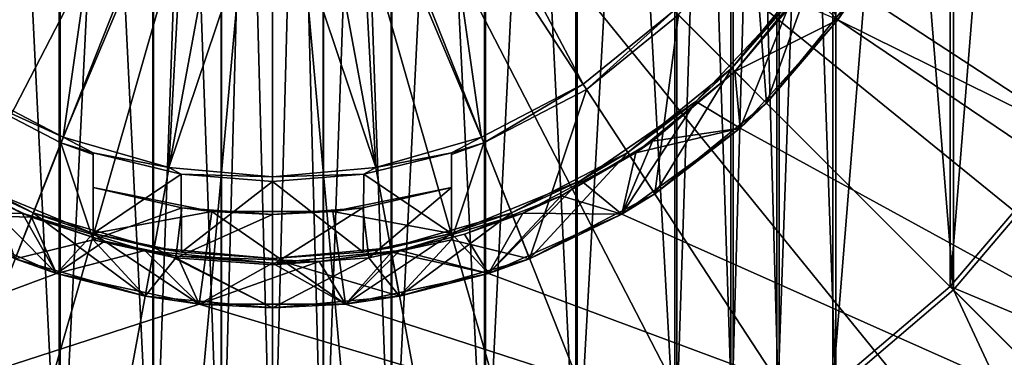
# Model space of a CAD drawing. Header units: metres. Extents: x -901 to 901, y -486 to 401.
# Tile 194 of 256: x -7 to 20, y -21 to -11. Entities that reach past the tile are written whole.
import ezdxf

# ---------------------------------------------------------------- set-up
doc = ezdxf.new("R2010")
doc.units = ezdxf.units.M

msp = doc.modelspace()

# ---------------------------------------------------------------- linework, layer by layer
at = {"layer": 'top0'}
for points in [[(-3.332516, -26.658182, -517.427917), (-5.948157, 26.198927, -517.427917), (-3.332516, 26.658182, -517.427917)], [(-1.426473, -26.827774, -517.427917), (-3.332516, 26.658182, -517.427917), (-1.426473, 26.827774, -517.427917)], [(-1.426473, -26.827774, -517.427917), (-3.332516, -26.658182, -517.427917), (-3.332516, 26.658182, -517.427917)], [(-1.419746, 26.696964, -514.427917), (-3.316785, -26.528145, -514.427917), (-1.419746, -26.696964, -514.427917)], [(-1.419746, 26.696964, -514.427917), (-3.316785, 26.528145, -514.427917), (-3.316785, -26.528145, -514.427917)], [(0, -26.865671, -517.427917), (-1.426473, 26.827774, -517.427917), (0, 26.865671, -517.427917)], [(0, -26.865671, -517.427917), (-1.426473, -26.827774, -517.427917), (-1.426473, 26.827774, -517.427917)], [(0, 26.734688, -514.427917), (-1.419746, -26.696964, -514.427917), (0, -26.734688, -514.427917)], [(0, 26.734688, -514.427917), (-1.419746, 26.696964, -514.427917), (-1.419746, -26.696964, -514.427917)], [(1.426473, -26.827774, -517.427917), (0, 26.865671, -517.427917), (1.426473, 26.827774, -517.427917)], [(1.426473, -26.827774, -517.427917), (0, -26.865671, -517.427917), (0, 26.865671, -517.427917)], [(1.419746, 26.696964, -514.427917), (0, 26.734688, -514.427917), (0, -26.734688, -514.427917)], [(1.419746, 26.696964, -514.427917), (0, -26.734688, -514.427917), (1.419746, -26.696964, -514.427917)], [(3.316785, 26.528145, -514.427917), (1.419746, 26.696964, -514.427917), (1.419746, -26.696964, -514.427917)], [(3.332516, -26.658182, -517.427917), (1.426473, 26.827774, -517.427917), (3.332516, 26.658182, -517.427917)], [(3.332516, -26.658182, -517.427917), (1.426473, -26.827774, -517.427917), (1.426473, 26.827774, -517.427917)], [(5.948157, -26.198927, -517.427917), (3.332516, 26.658182, -517.427917), (5.948157, 26.198927, -517.427917)], [(5.948157, -26.198927, -517.427917), (3.332516, -26.658182, -517.427917), (3.332516, 26.658182, -517.427917)], [(-3.316785, 26.528145, -514.427917), (-5.918982, -26.071234, -514.427917), (-3.316785, -26.528145, -514.427917)], [(-3.316785, 26.528145, -514.427917), (-5.918982, 26.071234, -514.427917), (-5.918982, -26.071234, -514.427917)], [(3.316785, 26.528145, -514.427917), (1.419746, -26.696964, -514.427917), (3.316785, -26.528145, -514.427917)], [(5.918982, 26.071234, -514.427917), (3.316785, 26.528145, -514.427917), (3.316785, -26.528145, -514.427917)], [(-5.948157, -26.198927, -517.427917), (-8.505677, 25.483677, -517.427917), (-5.948157, 26.198927, -517.427917)], [(-3.332516, -26.658182, -517.427917), (-5.948157, -26.198927, -517.427917), (-5.948157, 26.198927, -517.427917)], [(8.505677, -25.483677, -517.427917), (5.948157, 26.198927, -517.427917), (8.505677, 25.483677, -517.427917)], [(8.505677, -25.483677, -517.427917), (5.948157, -26.198927, -517.427917), (5.948157, 26.198927, -517.427917)], [(-5.918982, 26.071234, -514.427917), (-8.463373, -25.359711, -514.427917), (-5.918982, -26.071234, -514.427917)], [(-5.918982, 26.071234, -514.427917), (-8.463373, 25.359711, -514.427917), (-8.463373, -25.359711, -514.427917)], [(5.918982, 26.071234, -514.427917), (3.316785, -26.528145, -514.427917), (5.918982, -26.071234, -514.427917)], [(8.463373, 25.359711, -514.427917), (5.918982, 26.071234, -514.427917), (5.918982, -26.071234, -514.427917)], [(-5.948157, -26.198927, -517.427917), (-8.505677, -25.483677, -517.427917), (-8.505677, 25.483677, -517.427917)], [(8.463373, 25.359711, -514.427917), (5.918982, -26.071234, -514.427917), (8.463373, -25.359711, -514.427917)], [(11.225679, 24.263712, -514.427917), (8.463373, 25.359711, -514.427917), (8.463373, -25.359711, -514.427917)], [(11.281076, -24.382404, -517.427917), (8.505677, 25.483677, -517.427917), (11.281076, 24.382404, -517.427917)], [(11.281076, -24.382404, -517.427917), (8.505677, -25.483677, -517.427917), (8.505677, 25.483677, -517.427917)], [(11.225679, 24.263712, -514.427917), (8.463373, -25.359711, -514.427917), (11.225679, -24.263712, -514.427917)], [(12.790017, 23.476776, -514.427917), (11.225679, 24.263712, -514.427917), (11.225679, -24.263712, -514.427917)], [(12.852788, -23.59174, -517.427917), (11.281076, 24.382404, -517.427917), (12.852788, 23.59174, -517.427917)], [(12.852788, -23.59174, -517.427917), (11.281076, -24.382404, -517.427917), (11.281076, 24.382404, -517.427917)], [(12.790017, 23.476776, -514.427917), (11.225679, -24.263712, -514.427917), (12.790017, -23.476776, -514.427917)], [(14.071715, 22.731705, -514.427917), (12.790017, 23.476776, -514.427917), (12.790017, -23.476776, -514.427917)], [(14.140537, -22.843149, -517.427917), (12.852788, 23.59174, -517.427917), (14.140537, 22.843149, -517.427917)], [(14.140537, -22.843149, -517.427917), (12.852788, -23.59174, -517.427917), (12.852788, 23.59174, -517.427917)], [(15.713568, -21.79101, -517.427917), (14.140537, 22.843149, -517.427917), (15.713568, 21.79101, -517.427917)], [(15.713568, -21.79101, -517.427917), (14.140537, -22.843149, -517.427917), (14.140537, 22.843149, -517.427917)], [(14.071715, 22.731705, -514.427917), (12.790017, -23.476776, -514.427917), (14.071715, -22.731705, -514.427917)], [(15.637327, 21.684502, -514.427917), (14.071715, 22.731705, -514.427917), (14.071715, -22.731705, -514.427917)], [(18.996899, -18.996899, -517.427917), (15.713568, 21.79101, -517.427917), (18.996899, 18.996899, -517.427917)], [(18.996899, -18.996899, -517.427917), (15.713568, -21.79101, -517.427917), (15.713568, 21.79101, -517.427917)], [(15.637327, 21.684502, -514.427917), (14.071715, -22.731705, -514.427917), (15.637327, -21.684502, -514.427917)], [(18.90428, 18.90428, -514.427917), (15.637327, 21.684502, -514.427917), (15.637327, -21.684502, -514.427917)], [(21.79101, -15.713568, -517.427917), (18.996899, 18.996899, -517.427917), (21.79101, 15.713568, -517.427917)], [(21.79101, -15.713568, -517.427917), (18.996899, -18.996899, -517.427917), (18.996899, 18.996899, -517.427917)], [(18.90428, 18.90428, -514.427917), (15.637327, -21.684502, -514.427917), (18.90428, -18.90428, -514.427917)], [(21.684502, 15.637327, -514.427917), (18.90428, 18.90428, -514.427917), (18.90428, -18.90428, -514.427917)], [(21.684502, 15.637327, -514.427917), (18.90428, -18.90428, -514.427917), (21.684502, -15.637327, -514.427917)], [(21.684502, -15.637327, -514.427917), (18.90428, -18.90428, -514.427917), (27.943905, -22.686693, -513.617859)], [(18.996899, -18.996899, -517.427917), (21.79101, -15.713568, -517.427917), (26.73667, -26.736082, -516.470337)], [(18.90428, -18.90428, -514.427917), (15.637327, -21.684502, -514.427917), (25.451712, -25.451094, -513.617859)], [(27.943905, -22.686693, -513.617859), (18.90428, -18.90428, -514.427917), (25.451712, -25.451094, -513.617859)], [(15.713568, -21.79101, -517.427917), (18.996899, -18.996899, -517.427917), (23.832748, -29.354176, -516.470337)], [(23.832748, -29.354176, -516.470337), (18.996899, -18.996899, -517.427917), (26.73667, -26.736082, -516.470337)]]:
    msp.add_3dface(points, dxfattribs=at)
at = {"layer": 'top0123458'}
for points in [[(55.265408, -30.998743, -504.348846), (19.497459, 0.001257, -504.348846), (55.265408, 31.001257, -504.348846)], [(-31.849775, -9.113626, -500.752747), (-30.802641, -12.192237, -500.752747), (-0.00254, 0.001257, -500.478394)], [(-30.802641, -12.192237, -500.752747), (-29.427769, -15.21332, -500.752747), (-0.00254, 0.001257, -500.478394)], [(-29.427769, -15.21332, -500.752747), (-27.728786, -18.125593, -500.752747), (-0.00254, 0.001257, -500.478394)], [(-0.00254, 0.001257, -500.478394), (-27.728786, -18.125593, -500.752747), (-25.719952, -20.877972, -500.752747)], [(-25.719952, -20.877972, -500.752747), (-23.426098, -23.422329, -500.752747), (-0.00254, 0.001257, -500.478394)], [(-23.426098, -23.422329, -500.752747), (-20.881739, -25.716179, -500.752747), (-0.00254, 0.001257, -500.478394)], [(-0.00254, 0.001257, -500.478394), (-20.881739, -25.716179, -500.752747), (-18.129358, -27.725012, -500.752747)], [(-18.129358, -27.725012, -500.752747), (-15.217087, -29.423988, -500.752747), (-0.00254, 0.001257, -500.478394)], [(-15.217087, -29.423988, -500.752747), (-12.196007, -30.798853, -500.752747), (-0.00254, 0.001257, -500.478394)], [(-12.196007, -30.798853, -500.752747), (-9.117401, -31.845984, -500.752747), (-0.00254, 0.001257, -500.478394)], [(-0.00254, 0.001257, -500.478394), (-9.117401, -31.845984, -500.752747), (-6.030228, -32.571651, -500.752747)], [(-6.030228, -32.571651, -500.752747), (-2.979048, -32.990681, -500.752747), (-0.00254, 0.001257, -500.478394)], [(-2.979048, -32.990681, -500.752747), (-0.00254, -33.124676, -500.752747), (-0.00254, 0.001257, -500.478394)], [(-0.00254, -33.124676, -500.752747), (2.973974, -32.990677, -500.752747), (-0.00254, 0.001257, -500.478394)], [(-0.00254, 0.001257, -500.478394), (2.973974, -32.990677, -500.752747), (6.025159, -32.571651, -500.752747)], [(29.422699, -15.213299, -500.752747), (-0.00254, 0.001257, -500.478394), (27.723721, -18.12557, -500.752747)], [(27.723721, -18.12557, -500.752747), (-0.00254, 0.001257, -500.478394), (25.71489, -20.877951, -500.752747)], [(-0.00254, 0.001257, -500.478394), (23.421038, -23.42231, -500.752747), (25.71489, -20.877951, -500.752747)], [(20.876678, -25.716162, -500.752747), (-0.00254, 0.001257, -500.478394), (18.1243, -27.724997, -500.752747)], [(18.1243, -27.724997, -500.752747), (-0.00254, 0.001257, -500.478394), (15.212028, -29.423977, -500.752747)], [(-0.00254, 0.001257, -500.478394), (12.190946, -30.798845, -500.752747), (15.212028, -29.423977, -500.752747)], [(9.112337, -31.84598, -500.752747), (-0.00254, 0.001257, -500.478394), (6.025159, -32.571651, -500.752747)], [(20.876678, -25.716162, -500.752747), (23.421038, -23.42231, -500.752747), (-0.00254, 0.001257, -500.478394)], [(31.8447, -9.113611, -500.752747), (-0.00254, 0.001257, -500.478394), (30.797567, -12.192218, -500.752747)], [(-0.00254, 0.001257, -500.478394), (29.422699, -15.213299, -500.752747), (30.797567, -12.192218, -500.752747)], [(9.112337, -31.84598, -500.752747), (12.190946, -30.798845, -500.752747), (-0.00254, 0.001257, -500.478394)], [(19.071339, -4.053021, -504.348846), (19.497459, 0.001257, -504.348846), (55.265408, -30.998743, -504.348846)], [(17.811596, -7.930108, -504.348846), (19.071339, -4.053021, -504.348846), (55.265408, -30.998743, -504.348846)], [(-4.502054, -5.361054, -504.518829), (-8.674462, -13.263053, -504.518829), (-11.208436, -11.204638, -504.518829)], [(-5.835932, -14.733589, -504.518829), (-8.674462, -13.263053, -504.518829), (-4.502054, -5.361054, -504.518829)], [(-2.396681, -6.576591, -504.518829), (-5.835932, -14.733589, -504.518829), (-4.502054, -5.361054, -504.518829)], [(4.496973, -5.361054, -504.518829), (5.830852, -14.733589, -504.518829), (2.391601, -6.576591, -504.518829)], [(11.203355, -11.204638, -504.518829), (8.669382, -13.263053, -504.518829), (4.496973, -5.361054, -504.518829)], [(4.496973, -5.361054, -504.518829), (8.669382, -13.263053, -504.518829), (5.830852, -14.733589, -504.518829)], [(-2.886205, -15.581703, -504.518829), (-5.835932, -14.733589, -504.518829), (-2.396681, -6.576591, -504.518829)], [(-0.00254, -6.998743, -504.518829), (-2.886205, -15.581703, -504.518829), (-2.396681, -6.576591, -504.518829)], [(2.391601, -6.576591, -504.518829), (2.881124, -15.581703, -504.518829), (-0.00254, -6.998743, -504.518829)], [(5.830852, -14.733589, -504.518829), (2.881124, -15.581703, -504.518829), (2.391601, -6.576591, -504.518829)], [(-0.00254, -15.846272, -504.518829), (-2.886205, -15.581703, -504.518829), (-0.00254, -6.998743, -504.518829)], [(2.881124, -15.581703, -504.518829), (-0.00254, -15.846272, -504.518829), (-0.00254, -6.998743, -504.518829)], [(55.265408, -30.998743, -504.348846), (15.773291, -11.460555, -504.348846), (17.811596, -7.930108, -504.348846)], [(13.405532, -8.764639, -516.818848), (13.786042, -13.787325, -516.818848), (11.324809, -11.326077, -516.818848)], [(16.318872, -10.669333, -516.818848), (13.786042, -13.787325, -516.818848), (13.405532, -8.764639, -516.818848)], [(15.168003, -9.91692, -511.418854), (13.786042, -13.787325, -511.418854), (12.81377, -12.815053, -511.418854)], [(15.168003, -9.91692, -511.418854), (12.81377, -12.815053, -511.418854), (14.474003, -10.904948, -515.318848)], [(12.902159, -12.903441, -509.918854), (15.171781, -10.137899, -509.918854), (14.849785, -10.603974, -507.018829)], [(15.773291, -11.460555, -509.918854), (15.171781, -10.137899, -509.918854), (12.902159, -12.903441, -509.918854)], [(16.318872, -10.669333, -511.418854), (13.786042, -13.787325, -511.418854), (15.168003, -9.91692, -511.418854)], [(12.902159, -12.903441, -507.018829), (12.902159, -12.903441, -509.918854), (14.849785, -10.603974, -507.018829)], [(15.773291, -11.460555, -507.018829), (12.902159, -12.903441, -507.018829), (14.849785, -10.603974, -507.018829)], [(16.318872, -10.669333, -511.418854), (15.773291, -11.460555, -509.918854), (13.786042, -13.787325, -511.418854)], [(13.786042, -13.787325, -516.818848), (16.318872, -10.669333, -516.818848), (15.773291, -11.460555, -515.318848)], [(12.81377, -12.815053, -511.418854), (11.810889, -13.744961, -515.318848), (14.474003, -10.904948, -515.318848)], [(13.045506, -14.490067, -515.318848), (14.474003, -10.904948, -515.318848), (11.810889, -13.744961, -515.318848)], [(13.045506, -14.490067, -515.318848), (15.773291, -11.460555, -515.318848), (14.474003, -10.904948, -515.318848)], [(8.669382, -13.263053, -504.518829), (11.203355, -11.204638, -504.518829), (8.763374, -13.406803, -516.818848)], [(11.203355, -11.204638, -504.518829), (11.324809, -11.326077, -516.818848), (8.763374, -13.406803, -516.818848)], [(11.324809, -11.326077, -516.818848), (10.66805, -16.320156, -516.818848), (8.763374, -13.406803, -516.818848)], [(13.786042, -13.787325, -516.818848), (10.66805, -16.320156, -516.818848), (11.324809, -11.326077, -516.818848)], [(13.045506, -14.490067, -509.918854), (15.773291, -11.460555, -509.918854), (12.902159, -12.903441, -509.918854)], [(15.773291, -11.460555, -507.018829), (13.045506, -14.490067, -507.018829), (12.902159, -12.903441, -507.018829)], [(15.773291, -11.460555, -509.918854), (13.045506, -14.490067, -509.918854), (13.786042, -13.787325, -511.418854)], [(13.045506, -14.490067, -507.018829), (15.773291, -11.460555, -507.018829), (13.045506, -14.490067, -504.348846)], [(13.045506, -14.490067, -504.348846), (15.773291, -11.460555, -507.018829), (15.773291, -11.460555, -504.348846)], [(50.997459, -35.266693, -504.348846), (13.045506, -14.490067, -504.348846), (15.773291, -11.460555, -504.348846)], [(13.786042, -13.787325, -516.818848), (15.773291, -11.460555, -515.318848), (13.045506, -14.490067, -515.318848)], [(50.997459, -35.266693, -504.348846), (15.773291, -11.460555, -504.348846), (55.265408, -30.998743, -504.348846)], [(12.81377, -12.815053, -511.418854), (10.66805, -16.320156, -511.418854), (9.915636, -15.169287, -511.418854)], [(12.81377, -12.815053, -511.418854), (9.915636, -15.169287, -511.418854), (11.810889, -13.744961, -515.318848)], [(10.136617, -15.173063, -509.918854), (12.902159, -12.903441, -509.918854), (10.602692, -14.851068, -507.018829)], [(13.045506, -14.490067, -509.918854), (12.902159, -12.903441, -509.918854), (10.136617, -15.173063, -509.918854)], [(12.902159, -12.903441, -509.918854), (12.902159, -12.903441, -507.018829), (10.602692, -14.851068, -507.018829)], [(13.045506, -14.490067, -507.018829), (10.602692, -14.851068, -507.018829), (12.902159, -12.903441, -507.018829)], [(13.786042, -13.787325, -511.418854), (10.66805, -16.320156, -511.418854), (12.81377, -12.815053, -511.418854)], [(-8.674462, -13.263053, -504.518829), (-5.835932, -14.733589, -504.518829), (-8.768456, -13.406803, -516.818848)], [(-5.835932, -14.733589, -504.518829), (-5.899161, -14.893279, -516.818848), (-8.768456, -13.406803, -516.818848)], [(-7.180387, -18.129614, -516.818848), (-8.768456, -13.406803, -516.818848), (-5.899161, -14.893279, -516.818848)], [(5.830852, -14.733589, -504.518829), (8.669382, -13.263053, -504.518829), (5.894081, -14.893279, -516.818848)], [(8.669382, -13.263053, -504.518829), (8.763374, -13.406803, -516.818848), (5.894081, -14.893279, -516.818848)], [(8.763374, -13.406803, -516.818848), (7.175306, -18.129614, -516.818848), (5.894081, -14.893279, -516.818848)], [(10.66805, -16.320156, -516.818848), (7.175306, -18.129614, -516.818848), (8.763374, -13.406803, -516.818848)], [(9.915636, -15.169287, -511.418854), (8.602699, -15.950717, -515.318848), (11.810889, -13.744961, -515.318848)], [(9.747459, -16.886238, -515.318848), (11.810889, -13.744961, -515.318848), (8.602699, -15.950717, -515.318848)], [(9.747459, -16.886238, -515.318848), (13.045506, -14.490067, -515.318848), (11.810889, -13.744961, -515.318848)], [(13.786042, -13.787325, -511.418854), (13.045506, -14.490067, -509.918854), (10.66805, -16.320156, -511.418854)], [(10.66805, -16.320156, -516.818848), (13.786042, -13.787325, -516.818848), (13.045506, -14.490067, -515.318848)], [(9.747459, -16.886238, -509.918854), (13.045506, -14.490067, -509.918854), (10.136617, -15.173063, -509.918854)], [(13.045506, -14.490067, -509.918854), (9.747459, -16.886238, -509.918854), (10.66805, -16.320156, -511.418854)], [(9.747459, -16.886238, -507.018829), (13.045506, -14.490067, -507.018829), (9.747459, -16.886238, -504.348846)], [(9.747459, -16.886238, -504.348846), (13.045506, -14.490067, -507.018829), (13.045506, -14.490067, -504.348846)], [(9.747459, -16.886238, -504.348846), (13.045506, -14.490067, -504.348846), (50.997459, -35.266693, -504.348846)], [(13.045506, -14.490067, -507.018829), (9.747459, -16.886238, -507.018829), (10.602692, -14.851068, -507.018829)], [(10.66805, -16.320156, -516.818848), (13.045506, -14.490067, -515.318848), (9.747459, -16.886238, -515.318848)], [(-5.899161, -14.893279, -516.818848), (-5.835932, -14.733589, -504.518829), (-5.00254, -15.172153, -513.718811)], [(-5.835932, -14.733589, -504.518829), (-2.886205, -15.581703, -504.518829), (-5.00254, -15.172153, -513.718811)], [(2.881124, -15.581703, -504.518829), (5.830852, -14.733589, -504.518829), (4.99746, -15.172153, -513.718811)], [(5.830852, -14.733589, -504.518829), (5.894081, -14.893279, -516.818848), (4.99746, -15.172153, -513.718811)], [(-5.00254, -17.602436, -516.818848), (-7.180387, -18.129614, -516.818848), (-5.899161, -14.893279, -516.818848)], [(-5.00254, -15.172153, -513.718811), (-5.00254, -15.217722, -516.818848), (-5.899161, -14.893279, -516.818848)], [(-5.899161, -14.893279, -516.818848), (-5.00254, -15.217722, -516.818848), (-5.00254, -17.602436, -516.818848)], [(4.99746, -15.172153, -513.718811), (5.894081, -14.893279, -516.818848), (4.99746, -15.217722, -516.818848)], [(7.175306, -18.129614, -516.818848), (4.99746, -17.602436, -516.818848), (5.894081, -14.893279, -516.818848)], [(5.894081, -14.893279, -516.818848), (4.99746, -17.602436, -516.818848), (4.99746, -15.217722, -516.818848)], [(10.136617, -15.173063, -509.918854), (10.602692, -14.851068, -507.018829), (8.050591, -16.375849, -507.018829)], [(9.747459, -16.886238, -507.018829), (8.050591, -16.375849, -507.018829), (10.602692, -14.851068, -507.018829)], [(-10.141697, -15.173063, -509.918854), (-6.986513, -16.859545, -509.918854), (-8.711265, -16.036842, -507.018829)], [(-9.752541, -16.886238, -509.918854), (-6.986513, -16.859545, -509.918854), (-10.141697, -15.173063, -509.918854)], [(-7.180387, -18.129614, -511.418854), (-9.920717, -15.169287, -511.418854), (-6.674257, -16.851156, -511.418854)], [(-6.674257, -16.851156, -511.418854), (-9.920717, -15.169287, -511.418854), (-8.60778, -15.950717, -515.318848)], [(-2.550542, -15.770238, -513.718811), (-5.00254, -17.420443, -513.718811), (-5.00254, -15.172153, -513.718811)], [(-5.00254, -15.217722, -516.818848), (-5.00254, -15.172153, -513.718811), (-5.00254, -16.142162, -515.318848)], [(-5.00254, -15.172153, -513.718811), (-5.00254, -17.420443, -513.718811), (-5.00254, -16.142162, -515.318848)], [(-5.00254, -15.172153, -513.718811), (-2.886205, -15.581703, -504.518829), (-2.550542, -15.770238, -513.718811)], [(-5.00254, -17.602436, -516.818848), (-5.00254, -15.217722, -516.818848), (-5.00254, -16.142162, -515.818848)], [(-5.00254, -15.217722, -516.818848), (-5.00254, -16.142162, -515.318848), (-5.00254, -16.142162, -515.818848)], [(4.99746, -15.172153, -513.718811), (4.99746, -17.420443, -513.718811), (2.545461, -15.770238, -513.718811)], [(2.881124, -15.581703, -504.518829), (4.99746, -15.172153, -513.718811), (2.545461, -15.770238, -513.718811)], [(4.99746, -15.217722, -516.818848), (4.99746, -16.142162, -515.318848), (4.99746, -15.172153, -513.718811)], [(4.99746, -16.142162, -515.318848), (4.99746, -17.420443, -513.718811), (4.99746, -15.172153, -513.718811)], [(4.99746, -17.602436, -516.818848), (4.99746, -16.142162, -515.818848), (4.99746, -15.217722, -516.818848)], [(4.99746, -16.142162, -515.818848), (4.99746, -16.142162, -515.318848), (4.99746, -15.217722, -516.818848)], [(9.915636, -15.169287, -511.418854), (7.175306, -18.129614, -511.418854), (6.669176, -16.851156, -511.418854)], [(9.915636, -15.169287, -511.418854), (6.669176, -16.851156, -511.418854), (8.602699, -15.950717, -515.318848)], [(6.981432, -16.859545, -509.918854), (10.136617, -15.173063, -509.918854), (8.050591, -16.375849, -507.018829)], [(9.747459, -16.886238, -509.918854), (10.136617, -15.173063, -509.918854), (6.981432, -16.859545, -509.918854)], [(10.66805, -16.320156, -511.418854), (7.175306, -18.129614, -511.418854), (9.915636, -15.169287, -511.418854)], [(-2.886205, -15.581703, -504.518829), (-0.00254, -15.846272, -504.518829), (-2.550542, -15.770238, -513.718811)], [(-0.00254, -15.846272, -504.518829), (2.881124, -15.581703, -504.518829), (2.545461, -15.770238, -513.718811)], [(-2.539455, -17.945322, -513.718811), (-5.00254, -17.420443, -513.718811), (-2.550542, -15.770238, -513.718811)], [(-0.00254, -15.974736, -513.718811), (-2.539455, -17.945322, -513.718811), (-2.550542, -15.770238, -513.718811)], [(-2.550542, -15.770238, -513.718811), (-0.00254, -15.846272, -504.518829), (-0.00254, -15.974736, -513.718811)], [(2.545461, -15.770238, -513.718811), (2.534374, -17.945322, -513.718811), (-0.00254, -15.974736, -513.718811)], [(-0.00254, -15.846272, -504.518829), (2.545461, -15.770238, -513.718811), (-0.00254, -15.974736, -513.718811)], [(4.99746, -17.420443, -513.718811), (2.534374, -17.945322, -513.718811), (2.545461, -15.770238, -513.718811)], [(-9.752541, -16.886238, -515.318848), (-6.028372, -18.544346, -515.318848), (-8.60778, -15.950717, -515.318848)], [(-9.752541, -16.886238, -507.018829), (-8.711265, -16.036842, -507.018829), (-6.720269, -16.967379, -507.018829)], [(-6.986513, -16.859545, -509.918854), (-6.720269, -16.967379, -507.018829), (-8.711265, -16.036842, -507.018829)], [(-6.674257, -16.851156, -511.418854), (-8.60778, -15.950717, -515.318848), (-5.00254, -17.420443, -515.318848)], [(-8.60778, -15.950717, -515.318848), (-6.028372, -18.544346, -515.318848), (-5.00254, -17.420443, -515.318848)], [(-2.530999, -16.708527, -515.818848), (-5.00254, -16.142162, -515.318848), (-1.691707, -16.814114, -515.318848)], [(-2.530999, -16.708527, -515.818848), (-5.00254, -16.142162, -515.818848), (-5.00254, -16.142162, -515.318848)], [(-5.00254, -16.142162, -515.818848), (-2.530999, -16.708527, -515.818848), (-5.00254, -17.602436, -516.818848)], [(-5.00254, -16.142162, -515.318848), (-5.00254, -17.420443, -513.718811), (-5.00254, -17.420443, -515.318848)], [(-1.691707, -16.814114, -515.318848), (-5.00254, -16.142162, -515.318848), (-5.00254, -17.420443, -515.318848)], [(-0.00254, -15.974736, -513.718811), (-0.00254, -18.123743, -513.718811), (-2.539455, -17.945322, -513.718811)], [(2.534374, -17.945322, -513.718811), (-0.00254, -18.123743, -513.718811), (-0.00254, -15.974736, -513.718811)], [(2.525918, -16.708527, -515.818848), (1.686626, -16.814114, -515.318848), (4.99746, -16.142162, -515.318848)], [(1.686626, -16.814114, -515.318848), (4.99746, -17.420443, -515.318848), (4.99746, -16.142162, -515.318848)], [(4.99746, -16.142162, -515.818848), (2.525918, -16.708527, -515.818848), (4.99746, -16.142162, -515.318848)], [(2.525918, -16.708527, -515.818848), (4.99746, -16.142162, -515.818848), (2.690919, -18.099442, -516.818848)], [(4.99746, -16.142162, -515.818848), (4.99746, -17.602436, -516.818848), (2.690919, -18.099442, -516.818848)], [(6.669176, -16.851156, -511.418854), (4.99746, -17.420443, -513.718811), (8.602699, -15.950717, -515.318848)], [(8.602699, -15.950717, -515.318848), (4.99746, -17.420443, -513.718811), (4.99746, -17.420443, -515.318848)], [(6.023291, -18.544346, -515.318848), (8.602699, -15.950717, -515.318848), (4.99746, -17.420443, -515.318848)], [(4.99746, -16.142162, -515.318848), (4.99746, -17.420443, -515.318848), (4.99746, -17.420443, -513.718811)], [(6.023291, -18.544346, -515.318848), (9.747459, -16.886238, -515.318848), (8.602699, -15.950717, -515.318848)], [(6.981432, -16.859545, -509.918854), (8.050591, -16.375849, -507.018829), (5.359528, -17.443247, -507.018829)], [(6.023291, -18.544346, -507.018829), (5.359528, -17.443247, -507.018829), (8.050591, -16.375849, -507.018829)], [(9.747459, -16.886238, -507.018829), (6.023291, -18.544346, -507.018829), (8.050591, -16.375849, -507.018829)], [(10.66805, -16.320156, -511.418854), (9.747459, -16.886238, -509.918854), (7.175306, -18.129614, -511.418854)], [(7.175306, -18.129614, -516.818848), (10.66805, -16.320156, -516.818848), (9.747459, -16.886238, -515.318848)], [(-2.530999, -16.708527, -515.818848), (-2.696, -18.099442, -516.818848), (-5.00254, -17.602436, -516.818848)], [(-2.530999, -16.708527, -515.818848), (-0.00254, -16.898743, -515.818848), (-2.696, -18.099442, -516.818848)], [(-0.00254, -16.898743, -515.818848), (-2.530999, -16.708527, -515.818848), (-1.691707, -16.814114, -515.318848)], [(2.525918, -16.708527, -515.818848), (-0.00254, -16.898743, -515.818848), (1.686626, -16.814114, -515.318848)], [(-0.00254, -16.898743, -515.818848), (2.525918, -16.708527, -515.818848), (-0.00254, -18.298742, -516.818848)], [(2.525918, -16.708527, -515.818848), (2.690919, -18.099442, -516.818848), (-0.00254, -18.298742, -516.818848)], [(-9.752541, -16.886238, -504.348846), (-6.028372, -18.544346, -504.348846), (-51.002541, -35.266693, -504.348846)], [(-9.752541, -16.886238, -509.918854), (-6.028372, -18.544346, -509.918854), (-6.986513, -16.859545, -509.918854)], [(-6.028372, -18.544346, -509.918854), (-9.752541, -16.886238, -509.918854), (-7.180387, -18.129614, -511.418854)], [(-9.752541, -16.886238, -507.018829), (-6.028372, -18.544346, -507.018829), (-9.752541, -16.886238, -504.348846)], [(-6.028372, -18.544346, -507.018829), (-6.028372, -18.544346, -504.348846), (-9.752541, -16.886238, -504.348846)], [(-6.028372, -18.544346, -507.018829), (-9.752541, -16.886238, -507.018829), (-6.720269, -16.967379, -507.018829)], [(-7.180387, -18.129614, -516.818848), (-6.028372, -18.544346, -515.318848), (-9.752541, -16.886238, -515.318848)], [(-3.55082, -19.173197, -511.418854), (-7.180387, -18.129614, -511.418854), (-6.674257, -16.851156, -511.418854)], [(-6.720269, -16.967379, -507.018829), (-6.986513, -16.859545, -509.918854), (-4.683567, -17.638201, -507.018829)], [(-6.986513, -16.859545, -509.918854), (-3.562939, -17.898075, -509.918854), (-4.683567, -17.638201, -507.018829)], [(-6.028372, -18.544346, -509.918854), (-3.562939, -17.898075, -509.918854), (-6.986513, -16.859545, -509.918854)], [(-6.028372, -18.544346, -507.018829), (-6.720269, -16.967379, -507.018829), (-4.683567, -17.638201, -507.018829)], [(-3.55082, -19.173197, -511.418854), (-6.674257, -16.851156, -511.418854), (-3.300621, -17.821152, -511.418854)], [(-3.300621, -17.821152, -511.418854), (-6.674257, -16.851156, -511.418854), (-5.00254, -17.420443, -513.718811)], [(-5.00254, -17.420443, -513.718811), (-6.674257, -16.851156, -511.418854), (-5.00254, -17.420443, -515.318848)], [(-5.00254, -17.420443, -515.318848), (-2.040845, -19.39192, -515.318848), (-1.691707, -16.814114, -515.318848)], [(-0.00254, -16.898743, -515.818848), (-0.00254, -18.298742, -516.818848), (-2.696, -18.099442, -516.818848)], [(-2.040845, -19.39192, -515.318848), (2.035765, -19.39192, -515.318848), (-1.691707, -16.814114, -515.318848)], [(-0.00254, -16.898743, -515.818848), (-1.691707, -16.814114, -515.318848), (1.686626, -16.814114, -515.318848)], [(-1.691707, -16.814114, -515.318848), (2.035765, -19.39192, -515.318848), (1.686626, -16.814114, -515.318848)], [(2.035765, -19.39192, -515.318848), (4.99746, -17.420443, -515.318848), (1.686626, -16.814114, -515.318848)], [(6.669176, -16.851156, -511.418854), (3.545739, -19.173197, -511.418854), (3.29554, -17.821152, -511.418854)], [(6.669176, -16.851156, -511.418854), (3.29554, -17.821152, -511.418854), (4.99746, -17.420443, -513.718811)], [(7.175306, -18.129614, -511.418854), (3.545739, -19.173197, -511.418854), (6.669176, -16.851156, -511.418854)], [(3.557858, -17.898075, -509.918854), (6.981432, -16.859545, -509.918854), (5.359528, -17.443247, -507.018829)], [(6.023291, -18.544346, -509.918854), (6.981432, -16.859545, -509.918854), (3.557858, -17.898075, -509.918854)], [(6.023291, -18.544346, -509.918854), (9.747459, -16.886238, -509.918854), (6.981432, -16.859545, -509.918854)], [(9.747459, -16.886238, -509.918854), (6.023291, -18.544346, -509.918854), (7.175306, -18.129614, -511.418854)], [(6.023291, -18.544346, -507.018829), (9.747459, -16.886238, -507.018829), (6.023291, -18.544346, -504.348846)], [(6.023291, -18.544346, -504.348846), (9.747459, -16.886238, -507.018829), (9.747459, -16.886238, -504.348846)], [(6.023291, -18.544346, -504.348846), (9.747459, -16.886238, -504.348846), (50.997459, -35.266693, -504.348846)], [(7.175306, -18.129614, -516.818848), (9.747459, -16.886238, -515.318848), (6.023291, -18.544346, -515.318848)], [(-6.028372, -18.544346, -515.318848), (-2.040845, -19.39192, -515.318848), (-5.00254, -17.420443, -515.318848)], [(-2.539455, -17.945322, -513.718811), (-3.300621, -17.821152, -511.418854), (-5.00254, -17.420443, -513.718811)], [(2.035765, -19.39192, -515.318848), (6.023291, -18.544346, -515.318848), (4.99746, -17.420443, -515.318848)], [(3.29554, -17.821152, -511.418854), (2.534374, -17.945322, -513.718811), (4.99746, -17.420443, -513.718811)], [(3.557858, -17.898075, -509.918854), (5.359528, -17.443247, -507.018829), (3.318285, -17.944065, -507.018829)], [(5.359528, -17.443247, -507.018829), (6.023291, -18.544346, -507.018829), (3.318285, -17.944065, -507.018829)], [(-3.55082, -19.173197, -516.818848), (-7.180387, -18.129614, -516.818848), (-5.00254, -17.602436, -516.818848)], [(-2.040845, -19.39192, -507.018829), (-6.028372, -18.544346, -507.018829), (-4.683567, -17.638201, -507.018829)], [(-2.696, -18.099442, -516.818848), (-3.55082, -19.173197, -516.818848), (-5.00254, -17.602436, -516.818848)], [(-4.683567, -17.638201, -507.018829), (-3.562939, -17.898075, -509.918854), (-2.647321, -18.056086, -507.018829)], [(-2.040845, -19.39192, -507.018829), (-4.683567, -17.638201, -507.018829), (-2.647321, -18.056086, -507.018829)], [(-0.00254, -19.498743, -511.418854), (-3.55082, -19.173197, -511.418854), (-3.300621, -17.821152, -511.418854)], [(-0.00254, -19.498743, -511.418854), (-3.300621, -17.821152, -511.418854), (-0.00254, -18.123743, -511.418854)], [(-0.00254, -18.123743, -511.418854), (-3.300621, -17.821152, -511.418854), (-2.539455, -17.945322, -513.718811)], [(3.545739, -19.173197, -511.418854), (-0.00254, -18.123743, -511.418854), (3.29554, -17.821152, -511.418854)], [(3.29554, -17.821152, -511.418854), (-0.00254, -18.123743, -511.418854), (2.534374, -17.945322, -513.718811)], [(3.545739, -19.173197, -516.818848), (2.690919, -18.099442, -516.818848), (4.99746, -17.602436, -516.818848)], [(7.175306, -18.129614, -516.818848), (3.545739, -19.173197, -516.818848), (4.99746, -17.602436, -516.818848)], [(-6.028372, -18.544346, -509.918854), (-2.040845, -19.39192, -509.918854), (-3.562939, -17.898075, -509.918854)], [(-3.562939, -17.898075, -509.918854), (-0.00254, -18.248743, -509.918854), (-2.647321, -18.056086, -507.018829)], [(-2.040845, -19.39192, -509.918854), (-0.00254, -18.248743, -509.918854), (-3.562939, -17.898075, -509.918854)], [(-0.00254, -19.498743, -516.818848), (-3.55082, -19.173197, -516.818848), (-2.696, -18.099442, -516.818848)], [(-0.00254, -18.298742, -516.818848), (-0.00254, -19.498743, -516.818848), (-2.696, -18.099442, -516.818848)], [(-2.647321, -18.056086, -507.018829), (-0.00254, -18.248743, -509.918854), (1.305425, -18.201813, -507.018829)], [(1.305425, -18.201813, -507.018829), (-2.040845, -19.39192, -507.018829), (-2.647321, -18.056086, -507.018829)], [(-0.00254, -18.123743, -513.718811), (-0.00254, -18.123743, -511.418854), (-2.539455, -17.945322, -513.718811)], [(-0.00254, -18.248743, -509.918854), (3.557858, -17.898075, -509.918854), (1.305425, -18.201813, -507.018829)], [(2.035765, -19.39192, -509.918854), (3.557858, -17.898075, -509.918854), (-0.00254, -18.248743, -509.918854)], [(-0.00254, -18.123743, -511.418854), (-0.00254, -18.123743, -513.718811), (2.534374, -17.945322, -513.718811)], [(3.545739, -19.173197, -516.818848), (-0.00254, -19.498743, -516.818848), (2.690919, -18.099442, -516.818848)], [(-0.00254, -19.498743, -516.818848), (-0.00254, -18.298742, -516.818848), (2.690919, -18.099442, -516.818848)], [(3.545739, -19.173197, -511.418854), (-0.00254, -19.498743, -511.418854), (-0.00254, -18.123743, -511.418854)], [(1.305425, -18.201813, -507.018829), (3.557858, -17.898075, -509.918854), (3.318285, -17.944065, -507.018829)], [(3.318285, -17.944065, -507.018829), (2.035765, -19.39192, -507.018829), (1.305425, -18.201813, -507.018829)], [(2.035765, -19.39192, -509.918854), (6.023291, -18.544346, -509.918854), (3.557858, -17.898075, -509.918854)], [(6.023291, -18.544346, -507.018829), (2.035765, -19.39192, -507.018829), (3.318285, -17.944065, -507.018829)], [(-3.55082, -19.173197, -511.418854), (-6.028372, -18.544346, -509.918854), (-7.180387, -18.129614, -511.418854)], [(-7.180387, -18.129614, -516.818848), (-3.55082, -19.173197, -516.818848), (-6.028372, -18.544346, -515.318848)], [(2.035765, -19.39192, -507.018829), (-2.040845, -19.39192, -507.018829), (1.305425, -18.201813, -507.018829)], [(-2.040845, -19.39192, -509.918854), (2.035765, -19.39192, -509.918854), (-0.00254, -18.248743, -509.918854)], [(7.175306, -18.129614, -511.418854), (6.023291, -18.544346, -509.918854), (3.545739, -19.173197, -511.418854)], [(3.545739, -19.173197, -516.818848), (7.175306, -18.129614, -516.818848), (6.023291, -18.544346, -515.318848)], [(-6.028372, -18.544346, -504.348846), (-2.040845, -19.39192, -504.348846), (-51.002541, -35.266693, -504.348846)], [(-2.040845, -19.39192, -509.918854), (-6.028372, -18.544346, -509.918854), (-3.55082, -19.173197, -511.418854)], [(-6.028372, -18.544346, -507.018829), (-2.040845, -19.39192, -507.018829), (-6.028372, -18.544346, -504.348846)], [(-2.040845, -19.39192, -507.018829), (-2.040845, -19.39192, -504.348846), (-6.028372, -18.544346, -504.348846)], [(-3.55082, -19.173197, -516.818848), (-2.040845, -19.39192, -515.318848), (-6.028372, -18.544346, -515.318848)], [(6.023291, -18.544346, -509.918854), (2.035765, -19.39192, -509.918854), (3.545739, -19.173197, -511.418854)], [(2.035765, -19.39192, -504.348846), (2.035765, -19.39192, -507.018829), (6.023291, -18.544346, -507.018829)], [(2.035765, -19.39192, -504.348846), (6.023291, -18.544346, -507.018829), (6.023291, -18.544346, -504.348846)], [(50.997459, -35.266693, -504.348846), (2.035765, -19.39192, -504.348846), (6.023291, -18.544346, -504.348846)], [(3.545739, -19.173197, -516.818848), (6.023291, -18.544346, -515.318848), (2.035765, -19.39192, -515.318848)], [(-0.00254, -19.498743, -511.418854), (-2.040845, -19.39192, -509.918854), (-3.55082, -19.173197, -511.418854)], [(-3.55082, -19.173197, -516.818848), (-0.00254, -19.498743, -516.818848), (-2.040845, -19.39192, -515.318848)], [(3.545739, -19.173197, -511.418854), (2.035765, -19.39192, -509.918854), (-0.00254, -19.498743, -511.418854)], [(-0.00254, -19.498743, -516.818848), (3.545739, -19.173197, -516.818848), (2.035765, -19.39192, -515.318848)], [(-51.002541, -35.266693, -504.348846), (-2.040845, -19.39192, -504.348846), (50.997459, -35.266693, -504.348846)], [(2.035765, -19.39192, -509.918854), (-2.040845, -19.39192, -509.918854), (-0.00254, -19.498743, -511.418854)], [(-2.040845, -19.39192, -504.348846), (-2.040845, -19.39192, -507.018829), (2.035765, -19.39192, -504.348846)], [(-2.040845, -19.39192, -507.018829), (2.035765, -19.39192, -507.018829), (2.035765, -19.39192, -504.348846)], [(-2.040845, -19.39192, -504.348846), (2.035765, -19.39192, -504.348846), (50.997459, -35.266693, -504.348846)], [(-0.00254, -19.498743, -516.818848), (2.035765, -19.39192, -515.318848), (-2.040845, -19.39192, -515.318848)]]:
    msp.add_3dface(points, dxfattribs=at)

doc.saveas('drawing.dxf')
